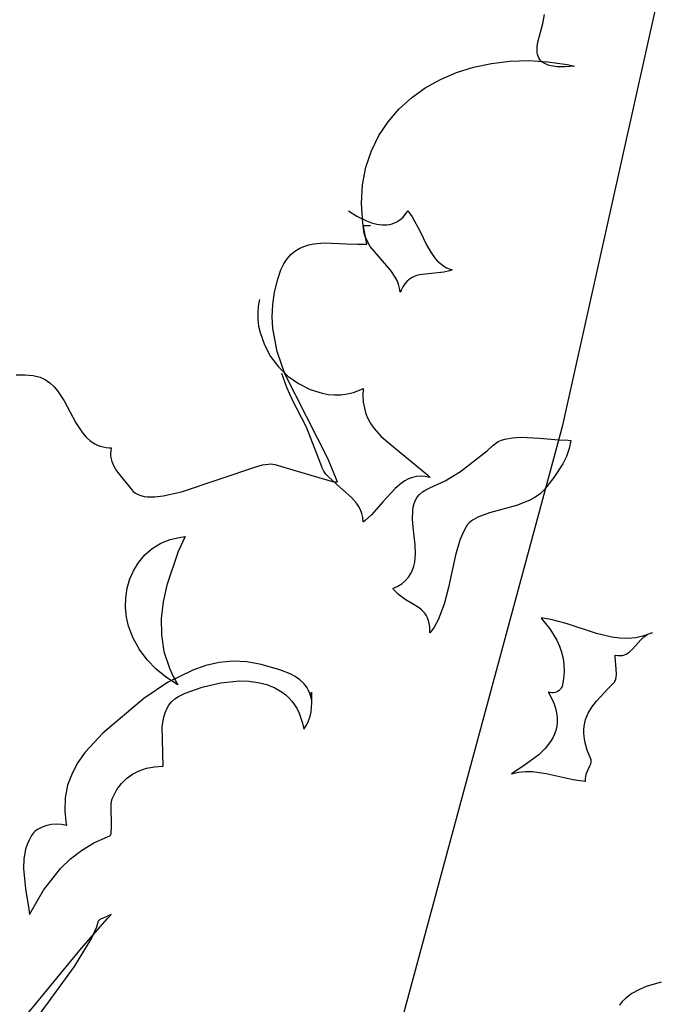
# Model space of a CAD drawing. Extents: x -3.81 to 3.8, y -2.54 to 5.19.
# Tile 6 of 93: x -3.47 to -3.22, y -1.6 to -1.21. Entities that reach past the tile are written whole.
import ezdxf

# ---------------------------------------------------------------- set-up
doc = ezdxf.new("R2010")
doc.units = 0

msp = doc.modelspace()

# ---------------------------------------------------------------- linework, layer by layer
at = {"layer": 'Layer 1', "color": 8, "linetype": 'CONTINUOUS'}
for p, q in [((-3.257424, -1.372662), (-3.195573, -1.094935)), ((-3.344621, -1.695638), (-3.257424, -1.372662))]:
    msp.add_line(p, q, dxfattribs=at)
at = {"layer": 'Layer 1', "color": 7, "linetype": 'CONTINUOUS'}
for p, q in [((-3.265471, -1.212085), (-3.264703, -1.208476)), ((-3.267408, -1.2195), (-3.265471, -1.212085)), ((-3.267666, -1.22124), (-3.267408, -1.2195)), ((-3.267728, -1.222882), (-3.267666, -1.22124)), ((-3.267668, -1.223657), (-3.267728, -1.222882)), ((-3.267539, -1.224399), (-3.267668, -1.223657)), ((-3.267334, -1.225102), (-3.267539, -1.224399)), ((-3.293111, -1.229515), (-3.285995, -1.227981)), ((-3.285995, -1.227981), (-3.278635, -1.227093)), ((-3.278635, -1.227093), (-3.271092, -1.226869)), ((-3.271092, -1.226869), (-3.263427, -1.227327)), ((-3.267047, -1.225764), (-3.267334, -1.225102)), ((-3.266671, -1.226382), (-3.267047, -1.225764)), ((-3.2662, -1.226952), (-3.266671, -1.226382)), ((-3.265625, -1.22747), (-3.2662, -1.226952)), ((-3.264942, -1.227935), (-3.265625, -1.22747)), ((-3.264144, -1.228341), (-3.264942, -1.227935)), ((-3.263223, -1.228687), (-3.264144, -1.228341)), ((-3.263427, -1.227327), (-3.255701, -1.228485)), ((-3.255701, -1.228485), (-3.253767, -1.228887)), ((-3.306368, -1.234453), (-3.299922, -1.231679)), ((-3.299922, -1.231679), (-3.293111, -1.229515)), ((-3.262173, -1.228968), (-3.263223, -1.228687)), ((-3.259661, -1.229324), (-3.262173, -1.228968)), ((-3.256553, -1.229383), (-3.259661, -1.229324)), ((-3.252797, -1.229119), (-3.256553, -1.229383)), ((-3.253767, -1.228887), (-3.2528, -1.229104)), ((-3.2528, -1.229104), (-3.252797, -1.229119)), ((-3.312387, -1.237821), (-3.306368, -1.234453)), ((-3.317919, -1.241764), (-3.312387, -1.237821)), ((-3.322902, -1.246264), (-3.317919, -1.241764)), ((-3.327276, -1.251305), (-3.322902, -1.246264)), ((-3.33098, -1.256867), (-3.327276, -1.251305)), ((-3.333953, -1.262933), (-3.33098, -1.256867)), ((-3.336134, -1.269486), (-3.333953, -1.262933)), ((-3.337462, -1.276508), (-3.336134, -1.269486)), ((-3.337876, -1.28398), (-3.337462, -1.276508)), ((-3.343126, -1.286886), (-3.339769, -1.289098)), ((-3.337316, -1.291886), (-3.337876, -1.28398)), ((-3.320524, -1.288566), (-3.319818, -1.287556)), ((-3.319818, -1.287556), (-3.319486, -1.287001)), ((-3.319486, -1.287001), (-3.319445, -1.286929)), ((-3.319445, -1.286929), (-3.319425, -1.286893)), ((-3.319425, -1.286893), (-3.319423, -1.286889)), ((-3.319423, -1.286889), (-3.319422, -1.286886)), ((-3.319422, -1.286886), (-3.319421, -1.286887)), ((-3.319421, -1.286887), (-3.317618, -1.28933)), ((-3.339769, -1.289098), (-3.335893, -1.291001)), ((-3.335893, -1.291001), (-3.333843, -1.291729)), ((-3.324731, -1.291803), (-3.323813, -1.291379)), ((-3.323813, -1.291379), (-3.322929, -1.290849)), ((-3.322929, -1.290849), (-3.322083, -1.290207)), ((-3.322083, -1.290207), (-3.32128, -1.289448)), ((-3.32128, -1.289448), (-3.320524, -1.288566)), ((-3.317618, -1.28933), (-3.31461, -1.294921)), ((-3.33572, -1.300207), (-3.337316, -1.291886)), ((-3.337197, -1.292817), (-3.337197, -1.292815)), ((-3.337197, -1.292815), (-3.337197, -1.292815)), ((-3.337197, -1.292815), (-3.334236, -1.292815)), ((-3.337197, -1.292821), (-3.337197, -1.292817)), ((-3.337197, -1.292828), (-3.337197, -1.292821)), ((-3.337196, -1.292841), (-3.337197, -1.292828)), ((-3.337196, -1.292869), (-3.337196, -1.292841)), ((-3.337152, -1.293738), (-3.337196, -1.292869)), ((-3.336919, -1.295394), (-3.337152, -1.293738)), ((-3.336506, -1.296951), (-3.336919, -1.295394)), ((-3.333843, -1.291729), (-3.331764, -1.292248)), ((-3.331764, -1.292248), (-3.329688, -1.292517)), ((-3.329688, -1.292517), (-3.327648, -1.29249)), ((-3.327648, -1.29249), (-3.326653, -1.292353)), ((-3.326653, -1.292353), (-3.325679, -1.292126)), ((-3.325679, -1.292126), (-3.324731, -1.291803)), ((-3.31461, -1.294921), (-3.311797, -1.300744)), ((-3.335937, -1.298421), (-3.336506, -1.296951)), ((-3.334407, -1.301144), (-3.335937, -1.298421)), ((-3.366098, -1.304458), (-3.364487, -1.303088)), ((-3.364487, -1.303088), (-3.362757, -1.302003)), ((-3.362757, -1.302003), (-3.36092, -1.301173)), ((-3.36092, -1.301173), (-3.35899, -1.300568)), ((-3.35899, -1.300568), (-3.356978, -1.300157)), ((-3.356978, -1.300157), (-3.352762, -1.299801)), ((-3.352762, -1.299801), (-3.343922, -1.30011)), ((-3.343922, -1.30011), (-3.339503, -1.300296)), ((-3.339503, -1.300296), (-3.337339, -1.300292)), ((-3.337339, -1.300292), (-3.336274, -1.300253)), ((-3.336274, -1.300253), (-3.335746, -1.300222)), ((-3.335746, -1.300222), (-3.33572, -1.300207)), ((-3.326154, -1.310852), (-3.334407, -1.301144)), ((-3.311797, -1.300744), (-3.310239, -1.30348)), ((-3.368908, -1.30817), (-3.367576, -1.306142)), ((-3.367576, -1.306142), (-3.366098, -1.304458)), ((-3.310239, -1.30348), (-3.30846, -1.305957)), ((-3.30846, -1.305957), (-3.30746, -1.307066)), ((-3.30746, -1.307066), (-3.30637, -1.308071)), ((-3.371373, -1.314266), (-3.370083, -1.310573)), ((-3.370083, -1.310573), (-3.368908, -1.30817)), ((-3.32439, -1.313445), (-3.326154, -1.310852)), ((-3.30637, -1.308071), (-3.305181, -1.308958)), ((-3.305181, -1.308958), (-3.303879, -1.309715)), ((-3.302731, -1.310993), (-3.30502, -1.311517)), ((-3.303879, -1.309715), (-3.302455, -1.310328)), ((-3.301646, -1.310591), (-3.302731, -1.310993)), ((-3.302455, -1.310328), (-3.301693, -1.310577)), ((-3.301693, -1.310577), (-3.301669, -1.310584)), ((-3.301669, -1.310584), (-3.301657, -1.310587)), ((-3.301657, -1.310587), (-3.301651, -1.310589)), ((-3.301651, -1.310589), (-3.301648, -1.31059)), ((-3.301648, -1.31059), (-3.301646, -1.31059)), ((-3.301646, -1.31059), (-3.301646, -1.310591)), ((-3.372659, -1.319415), (-3.371373, -1.314266)), ((-3.323667, -1.31483), (-3.32439, -1.313445)), ((-3.323078, -1.31629), (-3.323667, -1.31483)), ((-3.319795, -1.315165), (-3.320636, -1.316137)), ((-3.318881, -1.314364), (-3.319795, -1.315165)), ((-3.317902, -1.313716), (-3.318881, -1.314364)), ((-3.316865, -1.313203), (-3.317902, -1.313716)), ((-3.315778, -1.312807), (-3.316865, -1.313203)), ((-3.314649, -1.312509), (-3.315778, -1.312807)), ((-3.309864, -1.311945), (-3.314649, -1.312509)), ((-3.30502, -1.311517), (-3.309864, -1.311945)), ((-3.322644, -1.317836), (-3.323078, -1.31629)), ((-3.322386, -1.319479), (-3.322644, -1.317836)), ((-3.322068, -1.318665), (-3.322368, -1.319432)), ((-3.321396, -1.317297), (-3.322068, -1.318665)), ((-3.320636, -1.316137), (-3.321396, -1.317297)), ((-3.378677, -1.322441), (-3.379155, -1.325111)), ((-3.373381, -1.32442), (-3.372659, -1.319415)), ((-3.322385, -1.319478), (-3.322386, -1.31948)), ((-3.322386, -1.31948), (-3.322386, -1.319479)), ((-3.322384, -1.319475), (-3.322385, -1.319478)), ((-3.322382, -1.319469), (-3.322384, -1.319475)), ((-3.322377, -1.319456), (-3.322382, -1.319469)), ((-3.322368, -1.319432), (-3.322377, -1.319456)), ((-3.379155, -1.325111), (-3.379358, -1.327773)), ((-3.373588, -1.329294), (-3.373381, -1.32442)), ((-3.379358, -1.327773), (-3.3793, -1.330414)), ((-3.3793, -1.330414), (-3.378995, -1.333022)), ((-3.373328, -1.334048), (-3.373588, -1.329294)), ((-3.378995, -1.333022), (-3.378456, -1.335584)), ((-3.371599, -1.343249), (-3.373328, -1.334048)), ((-3.378456, -1.335584), (-3.376726, -1.340525)), ((-3.376726, -1.340525), (-3.374215, -1.34514)), ((-3.374215, -1.34514), (-3.37103, -1.349331)), ((-3.368579, -1.352121), (-3.371599, -1.343249)), ((-3.37103, -1.349331), (-3.367274, -1.353002)), ((-3.475976, -1.35254), (-3.472498, -1.352498)), ((-3.472498, -1.352498), (-3.469067, -1.352868)), ((-3.469067, -1.352868), (-3.466371, -1.353522)), ((-3.466371, -1.353522), (-3.465304, -1.353948)), ((-3.465304, -1.353948), (-3.4643, -1.354459)), ((-3.4643, -1.354459), (-3.46246, -1.355713)), ((-3.367799, -1.357646), (-3.369787, -1.352067)), ((-3.351276, -1.38631), (-3.368579, -1.352121)), ((-3.367274, -1.353002), (-3.363054, -1.356056)), ((-3.46246, -1.355713), (-3.460819, -1.35724)), ((-3.460819, -1.35724), (-3.459342, -1.358993)), ((-3.365332, -1.362979), (-3.367799, -1.357646)), ((-3.363054, -1.356056), (-3.358473, -1.358396)), ((-3.358473, -1.358396), (-3.353639, -1.359924)), ((-3.338659, -1.358672), (-3.337439, -1.358116)), ((-3.337439, -1.358116), (-3.337288, -1.358042)), ((-3.337197, -1.357998), (-3.337318, -1.360866)), ((-3.337288, -1.358042), (-3.337212, -1.358004)), ((-3.337212, -1.358004), (-3.337203, -1.357999)), ((-3.337203, -1.357999), (-3.337198, -1.357997)), ((-3.337198, -1.357997), (-3.337197, -1.357998)), ((-3.459342, -1.358993), (-3.456751, -1.362994)), ((-3.353639, -1.359924), (-3.351159, -1.360354)), ((-3.351159, -1.360354), (-3.348655, -1.360544)), ((-3.348655, -1.360544), (-3.34614, -1.360484)), ((-3.34614, -1.360484), (-3.343627, -1.360159)), ((-3.343627, -1.360159), (-3.341129, -1.359559)), ((-3.341129, -1.359559), (-3.338659, -1.358672)), ((-3.337318, -1.360866), (-3.337162, -1.363503)), ((-3.456751, -1.362994), (-3.452074, -1.3717)), ((-3.359869, -1.373459), (-3.365332, -1.362979)), ((-3.337162, -1.363503), (-3.336748, -1.365928)), ((-3.336748, -1.365928), (-3.336096, -1.368163)), ((-3.336096, -1.368163), (-3.335228, -1.370226)), ((-3.335228, -1.370226), (-3.334162, -1.37214)), ((-3.452074, -1.3717), (-3.449454, -1.375673)), ((-3.35419, -1.388288), (-3.359869, -1.373459)), ((-3.334162, -1.37214), (-3.332918, -1.373923)), ((-3.332918, -1.373923), (-3.32998, -1.377179)), ((-3.449454, -1.375673), (-3.447956, -1.377405)), ((-3.447956, -1.377405), (-3.446289, -1.378905)), ((-3.32998, -1.377179), (-3.326572, -1.380157)), ((-3.280591, -1.37824), (-3.277527, -1.377697)), ((-3.277527, -1.377697), (-3.274127, -1.377528)), ((-3.274127, -1.377528), (-3.266683, -1.377902)), ((-3.266683, -1.377902), (-3.258985, -1.378549)), ((-3.446289, -1.378905), (-3.444419, -1.38013)), ((-3.444419, -1.38013), (-3.443397, -1.380624)), ((-3.443397, -1.380624), (-3.442312, -1.381031)), ((-3.442312, -1.381031), (-3.44116, -1.381347)), ((-3.44116, -1.381347), (-3.439936, -1.381565)), ((-3.439936, -1.381565), (-3.438636, -1.38168)), ((-3.438636, -1.38168), (-3.437956, -1.381697)), ((-3.437935, -1.381705), (-3.438144, -1.382858)), ((-3.437956, -1.381697), (-3.437935, -1.381705)), ((-3.326572, -1.380157), (-3.311459, -1.392539)), ((-3.2875, -1.382791), (-3.285359, -1.380847)), ((-3.285359, -1.380847), (-3.284357, -1.379975)), ((-3.284357, -1.379975), (-3.283227, -1.379257)), ((-3.283227, -1.379257), (-3.281968, -1.378682)), ((-3.281968, -1.378682), (-3.280591, -1.37824)), ((-3.258985, -1.378549), (-3.255268, -1.378722)), ((-3.254871, -1.382025), (-3.255984, -1.38516)), ((-3.255268, -1.378722), (-3.254368, -1.378732)), ((-3.25424, -1.378732), (-3.254871, -1.382025)), ((-3.254368, -1.378732), (-3.254256, -1.378732)), ((-3.254256, -1.378732), (-3.254242, -1.378732)), ((-3.254242, -1.378732), (-3.25424, -1.378732)), ((-3.438144, -1.382858), (-3.438212, -1.383979)), ((-3.438212, -1.383979), (-3.438151, -1.385068)), ((-3.438151, -1.385068), (-3.437973, -1.386126)), ((-3.298374, -1.391203), (-3.2875, -1.382791)), ((-3.255984, -1.38516), (-3.257465, -1.388133)), ((-3.437973, -1.386126), (-3.437691, -1.387153)), ((-3.437691, -1.387153), (-3.436865, -1.389116)), ((-3.436865, -1.389116), (-3.435771, -1.390959)), ((-3.409838, -1.399354), (-3.380169, -1.389289)), ((-3.380169, -1.389289), (-3.377433, -1.388593)), ((-3.377433, -1.388593), (-3.37512, -1.388218)), ((-3.37512, -1.388218), (-3.374141, -1.388169)), ((-3.374141, -1.388169), (-3.373291, -1.388222)), ((-3.373291, -1.388222), (-3.372534, -1.388378)), ((-3.372534, -1.388378), (-3.358168, -1.39261)), ((-3.353637, -1.389705), (-3.35419, -1.388288)), ((-3.35293, -1.391017), (-3.353637, -1.389705)), ((-3.347568, -1.395028), (-3.351276, -1.38631)), ((-3.257465, -1.388133), (-3.261067, -1.393568)), ((-3.435771, -1.390959), (-3.433181, -1.394302)), ((-3.358168, -1.39261), (-3.351794, -1.394548)), ((-3.35209, -1.392238), (-3.35293, -1.391017)), ((-3.351137, -1.393382), (-3.35209, -1.392238)), ((-3.346606, -1.397488), (-3.351137, -1.393382)), ((-3.317558, -1.393623), (-3.319072, -1.394182)), ((-3.315957, -1.393259), (-3.317558, -1.393623)), ((-3.314258, -1.393111), (-3.315957, -1.393259)), ((-3.312454, -1.3932), (-3.314258, -1.393111)), ((-3.310533, -1.393547), (-3.312454, -1.3932)), ((-3.311459, -1.392539), (-3.310584, -1.393488)), ((-3.310584, -1.393488), (-3.310557, -1.393518)), ((-3.310557, -1.393518), (-3.310544, -1.393533)), ((-3.310544, -1.393533), (-3.310537, -1.393541)), ((-3.310537, -1.393541), (-3.310534, -1.393545)), ((-3.310534, -1.393545), (-3.310532, -1.393547)), ((-3.310532, -1.393547), (-3.310533, -1.393547)), ((-3.304493, -1.394958), (-3.298374, -1.391203)), ((-3.261067, -1.393568), (-3.264784, -1.398328)), ((-3.433181, -1.394302), (-3.430717, -1.397208)), ((-3.430717, -1.397208), (-3.429111, -1.399178)), ((-3.351794, -1.394548), (-3.34948, -1.395136)), ((-3.34948, -1.395136), (-3.348625, -1.395293)), ((-3.348625, -1.395293), (-3.348003, -1.395343)), ((-3.348003, -1.395343), (-3.347787, -1.395323)), ((-3.347787, -1.395323), (-3.347704, -1.395302)), ((-3.347704, -1.395302), (-3.347669, -1.395288)), ((-3.347669, -1.395288), (-3.347638, -1.395273)), ((-3.347638, -1.395273), (-3.347612, -1.395255)), ((-3.347612, -1.395255), (-3.34759, -1.395235)), ((-3.34759, -1.395235), (-3.347573, -1.395213)), ((-3.347573, -1.395213), (-3.347566, -1.395201)), ((-3.347565, -1.395036), (-3.347568, -1.395028)), ((-3.347566, -1.395201), (-3.34756, -1.395189)), ((-3.347559, -1.395054), (-3.347565, -1.395036)), ((-3.34756, -1.395189), (-3.347555, -1.395176)), ((-3.347551, -1.395088), (-3.347559, -1.395054)), ((-3.347555, -1.395176), (-3.347552, -1.395163)), ((-3.347552, -1.395163), (-3.347549, -1.395149)), ((-3.347548, -1.395119), (-3.347551, -1.395088)), ((-3.347549, -1.395149), (-3.347548, -1.395119)), ((-3.341903, -1.401542), (-3.346606, -1.397488)), ((-3.321876, -1.395802), (-3.324446, -1.397952)), ((-3.320508, -1.394915), (-3.321876, -1.395802)), ((-3.319072, -1.394182), (-3.320508, -1.394915)), ((-3.312138, -1.39849), (-3.310531, -1.397776)), ((-3.310531, -1.397776), (-3.304493, -1.394958)), ((-3.429111, -1.399178), (-3.428215, -1.399867)), ((-3.428215, -1.399867), (-3.427192, -1.400417)), ((-3.427192, -1.400417), (-3.426051, -1.400835)), ((-3.426051, -1.400835), (-3.4248, -1.401127)), ((-3.4248, -1.401127), (-3.423445, -1.401303)), ((-3.423445, -1.401303), (-3.420459, -1.40133)), ((-3.420459, -1.40133), (-3.417155, -1.400976)), ((-3.417155, -1.400976), (-3.409838, -1.399354)), ((-3.339896, -1.403842), (-3.341903, -1.401542)), ((-3.324446, -1.397952), (-3.329193, -1.403172)), ((-3.316308, -1.402696), (-3.315591, -1.401462)), ((-3.315591, -1.401462), (-3.314659, -1.400337)), ((-3.314659, -1.400337), (-3.31349, -1.39933)), ((-3.31349, -1.39933), (-3.312138, -1.39849)), ((-3.268556, -1.401588), (-3.270858, -1.402835)), ((-3.266512, -1.4001), (-3.268556, -1.401588)), ((-3.265605, -1.399252), (-3.266512, -1.4001)), ((-3.264784, -1.398328), (-3.265605, -1.399252)), ((-3.339051, -1.405111), (-3.339896, -1.403842)), ((-3.338338, -1.406479), (-3.339051, -1.405111)), ((-3.329193, -1.403172), (-3.333928, -1.408503)), ((-3.317396, -1.406945), (-3.317188, -1.405447)), ((-3.317188, -1.405447), (-3.316833, -1.404027)), ((-3.316833, -1.404027), (-3.316308, -1.402696)), ((-3.275992, -1.404783), (-3.286714, -1.40772)), ((-3.270858, -1.402835), (-3.275992, -1.404783)), ((-3.337777, -1.407962), (-3.338338, -1.406479)), ((-3.33739, -1.409572), (-3.337777, -1.407962)), ((-3.337197, -1.411326), (-3.33739, -1.409572)), ((-3.333928, -1.408503), (-3.336484, -1.410792)), ((-3.31746, -1.410135), (-3.317396, -1.406945)), ((-3.291344, -1.409411), (-3.293267, -1.410465)), ((-3.286714, -1.40772), (-3.291344, -1.409411)), ((-3.337196, -1.411326), (-3.337197, -1.411326)), ((-3.337195, -1.411326), (-3.337196, -1.411326)), ((-3.337192, -1.411324), (-3.337195, -1.411326)), ((-3.337187, -1.41132), (-3.337192, -1.411324)), ((-3.337177, -1.411312), (-3.337187, -1.41132)), ((-3.337155, -1.411297), (-3.337177, -1.411312)), ((-3.336484, -1.410792), (-3.337155, -1.411297)), ((-3.317207, -1.413519), (-3.31746, -1.410135)), ((-3.316465, -1.420548), (-3.317207, -1.413519)), ((-3.296081, -1.41329), (-3.297445, -1.415845)), ((-3.295493, -1.41243), (-3.296081, -1.41329)), ((-3.294849, -1.411717), (-3.295493, -1.41243)), ((-3.294104, -1.411063), (-3.294849, -1.411717)), ((-3.293267, -1.410465), (-3.294104, -1.411063)), ((-3.414369, -1.41838), (-3.410164, -1.417448)), ((-3.408303, -1.417252), (-3.411201, -1.423201)), ((-3.410164, -1.417448), (-3.409048, -1.417316)), ((-3.409048, -1.417316), (-3.408481, -1.417265)), ((-3.408481, -1.417265), (-3.408338, -1.417255)), ((-3.408338, -1.417255), (-3.40832, -1.417253)), ((-3.40832, -1.417253), (-3.408311, -1.417253)), ((-3.408311, -1.417253), (-3.408307, -1.417252)), ((-3.408307, -1.417252), (-3.408304, -1.417252)), ((-3.408304, -1.417252), (-3.408303, -1.417252)), ((-3.297445, -1.415845), (-3.298578, -1.418601)), ((-3.421516, -1.421968), (-3.418156, -1.419909)), ((-3.418156, -1.419909), (-3.414369, -1.41838)), ((-3.316338, -1.424034), (-3.316465, -1.420548)), ((-3.298578, -1.418601), (-3.300334, -1.424593)), ((-3.426912, -1.427407), (-3.424437, -1.424489)), ((-3.424437, -1.424489), (-3.421516, -1.421968)), ((-3.411201, -1.423201), (-3.415707, -1.43672)), ((-3.316614, -1.427395), (-3.316338, -1.424034)), ((-3.300334, -1.424593), (-3.303094, -1.437635)), ((-3.428929, -1.430655), (-3.426912, -1.427407)), ((-3.317472, -1.430551), (-3.316959, -1.429003)), ((-3.316959, -1.429003), (-3.316614, -1.427395)), ((-3.430479, -1.434166), (-3.428929, -1.430655)), ((-3.319093, -1.433422), (-3.318176, -1.432027)), ((-3.318176, -1.432027), (-3.317472, -1.430551)), ((-3.431553, -1.437874), (-3.430479, -1.434166)), ((-3.415707, -1.43672), (-3.417181, -1.44337)), ((-3.325345, -1.437992), (-3.32335, -1.437021)), ((-3.32335, -1.437021), (-3.321657, -1.435929)), ((-3.321657, -1.435929), (-3.320246, -1.434726)), ((-3.320246, -1.434726), (-3.319093, -1.433422)), ((-3.43214, -1.441711), (-3.431553, -1.437874)), ((-3.325345, -1.437993), (-3.325345, -1.437992)), ((-3.32534, -1.438), (-3.325345, -1.437993)), ((-3.325329, -1.438014), (-3.32534, -1.438)), ((-3.325244, -1.438122), (-3.325329, -1.438014)), ((-3.325071, -1.438334), (-3.325244, -1.438122)), ((-3.324724, -1.438744), (-3.325071, -1.438334)), ((-3.323301, -1.440203), (-3.324724, -1.438744)), ((-3.320376, -1.442437), (-3.323301, -1.440203)), ((-3.303094, -1.437635), (-3.304829, -1.444195)), ((-3.432232, -1.445611), (-3.43214, -1.441711)), ((-3.417181, -1.44337), (-3.417952, -1.44998)), ((-3.317509, -1.444135), (-3.320376, -1.442437)), ((-3.314898, -1.445743), (-3.317509, -1.444135)), ((-3.304829, -1.444195), (-3.307288, -1.450454)), ((-3.431817, -1.449507), (-3.432232, -1.445611)), ((-3.313748, -1.446654), (-3.314898, -1.445743)), ((-3.312736, -1.44771), (-3.313748, -1.446654)), ((-3.312289, -1.44831), (-3.312736, -1.44771)), ((-3.311885, -1.448968), (-3.312289, -1.44831)), ((-3.311528, -1.449689), (-3.311885, -1.448968)), ((-3.430971, -1.453064), (-3.431817, -1.449507)), ((-3.417952, -1.44998), (-3.417883, -1.456574)), ((-3.310965, -1.451355), (-3.311528, -1.449689)), ((-3.310624, -1.453361), (-3.310965, -1.451355)), ((-3.307288, -1.450454), (-3.308904, -1.453393)), ((-3.266086, -1.449843), (-3.26609, -1.449843)), ((-3.26609, -1.449843), (-3.266089, -1.449844)), ((-3.266089, -1.449844), (-3.262629, -1.454149)), ((-3.26608, -1.449844), (-3.266086, -1.449843)), ((-3.265981, -1.449853), (-3.26608, -1.449844)), ((-3.265785, -1.449872), (-3.265981, -1.449853)), ((-3.265393, -1.449914), (-3.265785, -1.449872)), ((-3.262274, -1.450403), (-3.265393, -1.449914)), ((-3.256125, -1.452006), (-3.262274, -1.450403)), ((-3.243945, -1.456038), (-3.256125, -1.452006)), ((-3.429132, -1.457859), (-3.430971, -1.453064)), ((-3.417883, -1.456574), (-3.416838, -1.463176)), ((-3.310531, -1.455765), (-3.310624, -1.453361)), ((-3.310529, -1.455765), (-3.310531, -1.455768)), ((-3.310531, -1.455768), (-3.310531, -1.455765)), ((-3.310513, -1.455744), (-3.310529, -1.455765)), ((-3.310449, -1.455659), (-3.310513, -1.455744)), ((-3.310323, -1.455489), (-3.310449, -1.455659)), ((-3.309829, -1.454802), (-3.310323, -1.455489)), ((-3.308904, -1.453393), (-3.309829, -1.454802)), ((-3.262629, -1.454149), (-3.259877, -1.45868)), ((-3.237784, -1.457511), (-3.243945, -1.456038)), ((-3.224993, -1.456975), (-3.22827, -1.457694)), ((-3.225076, -1.457332), (-3.224436, -1.456851)), ((-3.22165, -1.455768), (-3.224993, -1.456975)), ((-3.224436, -1.456851), (-3.223755, -1.45644)), ((-3.223755, -1.45644), (-3.223024, -1.456109)), ((-3.223024, -1.456109), (-3.22236, -1.455901)), ((-3.22236, -1.455901), (-3.22165, -1.455768)), ((-3.426641, -1.462333), (-3.429132, -1.457859)), ((-3.259877, -1.45868), (-3.258806, -1.461042)), ((-3.234657, -1.457902), (-3.237784, -1.457511)), ((-3.231489, -1.457983), (-3.234657, -1.457902)), ((-3.22827, -1.457694), (-3.231489, -1.457983)), ((-3.229545, -1.462261), (-3.227359, -1.459715)), ((-3.227359, -1.459715), (-3.226258, -1.458456)), ((-3.226258, -1.458456), (-3.225076, -1.457332)), ((-3.423554, -1.466461), (-3.426641, -1.462333)), ((-3.416838, -1.463176), (-3.414679, -1.469813)), ((-3.258806, -1.461042), (-3.257959, -1.463476)), ((-3.257959, -1.463476), (-3.257351, -1.465985)), ((-3.236465, -1.464655), (-3.236464, -1.464654)), ((-3.236465, -1.464656), (-3.236465, -1.464655)), ((-3.236465, -1.46466), (-3.236465, -1.464656)), ((-3.236465, -1.464668), (-3.236465, -1.46466)), ((-3.236464, -1.464737), (-3.236465, -1.464668)), ((-3.236464, -1.464654), (-3.235445, -1.464806)), ((-3.236463, -1.464875), (-3.236464, -1.464737)), ((-3.235445, -1.464806), (-3.234504, -1.464825)), ((-3.234504, -1.464825), (-3.233636, -1.464725)), ((-3.233636, -1.464725), (-3.232833, -1.464516)), ((-3.232833, -1.464516), (-3.232088, -1.464211)), ((-3.232088, -1.464211), (-3.231394, -1.463821)), ((-3.231394, -1.463821), (-3.230743, -1.463358)), ((-3.230743, -1.463358), (-3.229545, -1.462261)), ((-3.419926, -1.470217), (-3.423554, -1.466461)), ((-3.394713, -1.467602), (-3.400079, -1.468808)), ((-3.389241, -1.467067), (-3.394713, -1.467602)), ((-3.383673, -1.467286), (-3.389241, -1.467067)), ((-3.37802, -1.468342), (-3.383673, -1.467286)), ((-3.374794, -1.469299), (-3.37802, -1.468342)), ((-3.257351, -1.465985), (-3.256999, -1.468574)), ((-3.256999, -1.468574), (-3.256917, -1.471249)), ((-3.236449, -1.465435), (-3.236463, -1.464875)), ((-3.236089, -1.470145), (-3.236449, -1.465435)), ((-3.415812, -1.473574), (-3.419926, -1.470217)), ((-3.405327, -1.470603), (-3.415429, -1.475634)), ((-3.414679, -1.469813), (-3.413138, -1.473152)), ((-3.400079, -1.468808), (-3.405327, -1.470603)), ((-3.370579, -1.47057), (-3.374794, -1.469299)), ((-3.366344, -1.472181), (-3.370579, -1.47057)), ((-3.364356, -1.47322), (-3.366344, -1.472181)), ((-3.256917, -1.471249), (-3.257121, -1.474013)), ((-3.236113, -1.473386), (-3.236033, -1.472376)), ((-3.236033, -1.472376), (-3.236089, -1.470145)), ((-3.415429, -1.475634), (-3.424934, -1.482035)), ((-3.411268, -1.476508), (-3.415812, -1.473574)), ((-3.413138, -1.473152), (-3.412245, -1.474827)), ((-3.412245, -1.474827), (-3.411767, -1.475667)), ((-3.411767, -1.475667), (-3.41152, -1.476087)), ((-3.41152, -1.476087), (-3.411395, -1.476298)), ((-3.411395, -1.476298), (-3.411331, -1.476403)), ((-3.411331, -1.476403), (-3.4113, -1.476455)), ((-3.4113, -1.476455), (-3.411284, -1.476482)), ((-3.411284, -1.476482), (-3.411276, -1.476495)), ((-3.411276, -1.476495), (-3.411272, -1.476501)), ((-3.411272, -1.476501), (-3.41127, -1.476505)), ((-3.41127, -1.476505), (-3.411268, -1.476507)), ((-3.411268, -1.476507), (-3.411268, -1.476508)), ((-3.401572, -1.47741), (-3.394188, -1.475666)), ((-3.394188, -1.475666), (-3.386602, -1.474949)), ((-3.386602, -1.474949), (-3.382867, -1.475061)), ((-3.382867, -1.475061), (-3.379241, -1.475533)), ((-3.379241, -1.475533), (-3.375779, -1.476401)), ((-3.375779, -1.476401), (-3.372533, -1.477697)), ((-3.362529, -1.474471), (-3.364356, -1.47322)), ((-3.360919, -1.475975), (-3.362529, -1.474471)), ((-3.360212, -1.476836), (-3.360919, -1.475975)), ((-3.257553, -1.476535), (-3.257748, -1.477158)), ((-3.257121, -1.474013), (-3.257553, -1.476535)), ((-3.239415, -1.47808), (-3.237052, -1.475739)), ((-3.237052, -1.475739), (-3.236807, -1.475433)), ((-3.236807, -1.475433), (-3.236601, -1.475089)), ((-3.236601, -1.475089), (-3.236431, -1.47471)), ((-3.236431, -1.47471), (-3.236295, -1.474298)), ((-3.236295, -1.474298), (-3.236113, -1.473386)), ((-3.410997, -1.481177), (-3.408328, -1.479902)), ((-3.408328, -1.479902), (-3.401572, -1.47741)), ((-3.372533, -1.477697), (-3.369558, -1.479458)), ((-3.369558, -1.479458), (-3.368188, -1.480523)), ((-3.368188, -1.480523), (-3.366906, -1.481717)), ((-3.35958, -1.477776), (-3.360212, -1.476836)), ((-3.359029, -1.4788), (-3.35958, -1.477776)), ((-3.358567, -1.479914), (-3.359029, -1.4788)), ((-3.358201, -1.481124), (-3.358567, -1.479914)), ((-3.357937, -1.479471), (-3.357937, -1.479469)), ((-3.357937, -1.479469), (-3.357937, -1.479469)), ((-3.357937, -1.479469), (-3.357937, -1.482433)), ((-3.357936, -1.479478), (-3.357937, -1.479471)), ((-3.357935, -1.479493), (-3.357936, -1.479478)), ((-3.357917, -1.479734), (-3.357935, -1.479493)), ((-3.357762, -1.483552), (-3.357917, -1.479734)), ((-3.263129, -1.479469), (-3.26313, -1.479469)), ((-3.26313, -1.479469), (-3.263128, -1.479471)), ((-3.263126, -1.47947), (-3.263129, -1.479469)), ((-3.263128, -1.479471), (-3.26103, -1.483807)), ((-3.263119, -1.479471), (-3.263126, -1.47947)), ((-3.26307, -1.479485), (-3.263119, -1.479471)), ((-3.262971, -1.479511), (-3.26307, -1.479485)), ((-3.26258, -1.479597), (-3.262971, -1.479511)), ((-3.261828, -1.479687), (-3.26258, -1.479597)), ((-3.261119, -1.479671), (-3.261828, -1.479687)), ((-3.260456, -1.479556), (-3.261119, -1.479671)), ((-3.259846, -1.479348), (-3.260456, -1.479556)), ((-3.259293, -1.479055), (-3.259846, -1.479348)), ((-3.258801, -1.478683), (-3.259293, -1.479055)), ((-3.258377, -1.478239), (-3.258801, -1.478683)), ((-3.258024, -1.477728), (-3.258377, -1.478239)), ((-3.257748, -1.477158), (-3.258024, -1.477728)), ((-3.24401, -1.48303), (-3.239415, -1.47808)), ((-3.424934, -1.482035), (-3.441308, -1.495805)), ((-3.414834, -1.484665), (-3.413778, -1.483338)), ((-3.413778, -1.483338), (-3.412506, -1.48217)), ((-3.412506, -1.48217), (-3.410997, -1.481177)), ((-3.366906, -1.481717), (-3.365718, -1.483045)), ((-3.365718, -1.483045), (-3.364631, -1.48451)), ((-3.364631, -1.48451), (-3.363651, -1.486117)), ((-3.357937, -1.482433), (-3.358201, -1.481124)), ((-3.358044, -1.487283), (-3.357762, -1.483552)), ((-3.26103, -1.483807), (-3.260351, -1.485833)), ((-3.24583, -1.485433), (-3.24401, -1.48303)), ((-3.416881, -1.489438), (-3.416367, -1.487731)), ((-3.416367, -1.487731), (-3.41569, -1.486134)), ((-3.41569, -1.486134), (-3.414834, -1.484665)), ((-3.363651, -1.486117), (-3.362786, -1.48787)), ((-3.362786, -1.48787), (-3.361425, -1.491832)), ((-3.358425, -1.4891), (-3.358044, -1.487283)), ((-3.260351, -1.485833), (-3.259903, -1.48777)), ((-3.259903, -1.48777), (-3.259676, -1.489622)), ((-3.248326, -1.490394), (-3.247281, -1.487868)), ((-3.247281, -1.487868), (-3.24583, -1.485433)), ((-3.417498, -1.493121), (-3.416881, -1.489438)), ((-3.361425, -1.491832), (-3.360943, -1.49405)), ((-3.359823, -1.492606), (-3.359008, -1.490876)), ((-3.359008, -1.490876), (-3.358425, -1.4891)), ((-3.259657, -1.491394), (-3.259836, -1.493089)), ((-3.259676, -1.489622), (-3.259657, -1.491394)), ((-3.248927, -1.493072), (-3.248684, -1.49171)), ((-3.248684, -1.49171), (-3.248326, -1.490394)), ((-3.441308, -1.495805), (-3.448291, -1.503395)), ((-3.417193, -1.509095), (-3.417498, -1.493121)), ((-3.360943, -1.49405), (-3.360917, -1.494194)), ((-3.360917, -1.494194), (-3.360904, -1.494267)), ((-3.360904, -1.494267), (-3.360903, -1.494276)), ((-3.360903, -1.494276), (-3.360901, -1.494283)), ((-3.360901, -1.494283), (-3.359823, -1.492606)), ((-3.260741, -1.496271), (-3.261444, -1.497765)), ((-3.260201, -1.494714), (-3.260741, -1.496271)), ((-3.259836, -1.493089), (-3.260201, -1.494714)), ((-3.24905, -1.494486), (-3.248927, -1.493072)), ((-3.249048, -1.495961), (-3.24905, -1.494486)), ((-3.248649, -1.499121), (-3.249048, -1.495961)), ((-3.262299, -1.499201), (-3.26442, -1.501914)), ((-3.261444, -1.497765), (-3.262299, -1.499201)), ((-3.247695, -1.502612), (-3.248649, -1.499121)), ((-3.448291, -1.503395), (-3.451209, -1.507529)), ((-3.26442, -1.501914), (-3.267011, -1.504446)), ((-3.246146, -1.506495), (-3.247695, -1.502612)), ((-3.451209, -1.507529), (-3.453599, -1.51193)), ((-3.267011, -1.504446), (-3.273242, -1.509105)), ((-3.246575, -1.508858), (-3.246277, -1.508148)), ((-3.246277, -1.508148), (-3.246085, -1.507501)), ((-3.246146, -1.506496), (-3.246146, -1.506495)), ((-3.246145, -1.506497), (-3.246146, -1.506496)), ((-3.246144, -1.506499), (-3.246145, -1.506497)), ((-3.246138, -1.506514), (-3.246144, -1.506499)), ((-3.246125, -1.506544), (-3.246138, -1.506514)), ((-3.246084, -1.506666), (-3.246125, -1.506544)), ((-3.246085, -1.507501), (-3.246042, -1.507204)), ((-3.246056, -1.506793), (-3.246084, -1.506666)), ((-3.24604, -1.506925), (-3.246056, -1.506793)), ((-3.246042, -1.507204), (-3.24604, -1.506925)), ((-3.453599, -1.51193), (-3.455353, -1.516628)), ((-3.429365, -1.512237), (-3.426699, -1.510858)), ((-3.426699, -1.510858), (-3.423787, -1.509856)), ((-3.423787, -1.509856), (-3.420654, -1.50926)), ((-3.420654, -1.50926), (-3.417324, -1.509096)), ((-3.417324, -1.509096), (-3.417217, -1.509098)), ((-3.417217, -1.509098), (-3.417204, -1.509098)), ((-3.417204, -1.509098), (-3.417197, -1.509098)), ((-3.417197, -1.509098), (-3.417194, -1.509098)), ((-3.417194, -1.509098), (-3.417193, -1.509095)), ((-3.27794, -1.512059), (-3.275117, -1.511433)), ((-3.277939, -1.512058), (-3.27794, -1.512059)), ((-3.277932, -1.512054), (-3.277939, -1.512058)), ((-3.277918, -1.512045), (-3.277932, -1.512054)), ((-3.277807, -1.511978), (-3.277918, -1.512045)), ((-3.277585, -1.511843), (-3.277807, -1.511978)), ((-3.2767, -1.511302), (-3.277585, -1.511843)), ((-3.273242, -1.509105), (-3.2767, -1.511302)), ((-3.275117, -1.511433), (-3.272333, -1.511174)), ((-3.272333, -1.511174), (-3.26958, -1.511219)), ((-3.26958, -1.511219), (-3.264141, -1.511974)), ((-3.264141, -1.511974), (-3.253355, -1.514386)), ((-3.248041, -1.512194), (-3.247333, -1.510441)), ((-3.247333, -1.510441), (-3.246575, -1.508858)), ((-3.435641, -1.518374), (-3.43386, -1.516023)), ((-3.43386, -1.516023), (-3.43176, -1.513968)), ((-3.43176, -1.513968), (-3.429365, -1.512237)), ((-3.253355, -1.514386), (-3.250639, -1.514812)), ((-3.250639, -1.514812), (-3.249274, -1.514956)), ((-3.249274, -1.514956), (-3.24859, -1.515007)), ((-3.24859, -1.515007), (-3.248418, -1.515018)), ((-3.248418, -1.515018), (-3.248333, -1.515023)), ((-3.248382, -1.514063), (-3.248277, -1.513118)), ((-3.248372, -1.514542), (-3.248382, -1.514063)), ((-3.248315, -1.515023), (-3.248372, -1.514542)), ((-3.248333, -1.515023), (-3.248322, -1.515023)), ((-3.248322, -1.515023), (-3.248317, -1.515024)), ((-3.248317, -1.515024), (-3.248315, -1.515023)), ((-3.248277, -1.513118), (-3.248041, -1.512194)), ((-3.455353, -1.516628), (-3.456362, -1.521652)), ((-3.437077, -1.520996), (-3.435641, -1.518374)), ((-3.456362, -1.521652), (-3.456516, -1.527032)), ((-3.437947, -1.524227), (-3.437763, -1.523097)), ((-3.437763, -1.523097), (-3.437491, -1.522045)), ((-3.437491, -1.522045), (-3.437077, -1.520996)), ((-3.456516, -1.527032), (-3.45624, -1.529865)), ((-3.437856, -1.533652), (-3.437947, -1.524227)), ((-3.45624, -1.529865), (-3.456007, -1.53132)), ((-3.456007, -1.53132), (-3.455866, -1.532056)), ((-3.468945, -1.535702), (-3.469411, -1.536271)), ((-3.468395, -1.535166), (-3.468945, -1.535702)), ((-3.467769, -1.534666), (-3.468395, -1.535166)), ((-3.467073, -1.534204), (-3.467769, -1.534666)), ((-3.465497, -1.53341), (-3.467073, -1.534204)), ((-3.463722, -1.532807), (-3.465497, -1.53341)), ((-3.461802, -1.53242), (-3.463722, -1.532807)), ((-3.45979, -1.532273), (-3.461802, -1.53242)), ((-3.457742, -1.532392), (-3.45979, -1.532273)), ((-3.45571, -1.532799), (-3.457742, -1.532392)), ((-3.455866, -1.532056), (-3.455789, -1.532427)), ((-3.455789, -1.532427), (-3.45575, -1.532613)), ((-3.45575, -1.532613), (-3.455729, -1.532706)), ((-3.455729, -1.532706), (-3.455719, -1.532753)), ((-3.455719, -1.532753), (-3.455714, -1.532776)), ((-3.455714, -1.532776), (-3.455711, -1.532788)), ((-3.455711, -1.532788), (-3.45571, -1.532795)), ((-3.45571, -1.532795), (-3.45571, -1.532799)), ((-3.437986, -1.536052), (-3.437888, -1.535387)), ((-3.437888, -1.535387), (-3.437856, -1.533652)), ((-3.47078, -1.538593), (-3.471573, -1.540408)), ((-3.469779, -1.536824), (-3.47078, -1.538593)), ((-3.469411, -1.536271), (-3.469779, -1.536824)), ((-3.444872, -1.539729), (-3.439369, -1.537257)), ((-3.439369, -1.537257), (-3.43849, -1.536927)), ((-3.43849, -1.536927), (-3.438412, -1.536877)), ((-3.438412, -1.536877), (-3.438339, -1.536815)), ((-3.438339, -1.536815), (-3.438272, -1.53674)), ((-3.438272, -1.53674), (-3.438211, -1.536654)), ((-3.438211, -1.536654), (-3.438156, -1.536555)), ((-3.438156, -1.536555), (-3.438061, -1.536325)), ((-3.438061, -1.536325), (-3.437986, -1.536052)), ((-3.472176, -1.542265), (-3.472879, -1.546085)), ((-3.471573, -1.540408), (-3.472176, -1.542265)), ((-3.45423, -1.54615), (-3.449808, -1.542711)), ((-3.449808, -1.542711), (-3.444872, -1.539729)), ((-3.472879, -1.546085), (-3.473027, -1.55002)), ((-3.458193, -1.549993), (-3.45423, -1.54615)), ((-3.473027, -1.55002), (-3.472213, -1.558102)), ((-3.464955, -1.558681), (-3.458193, -1.549993)), ((-3.472213, -1.558102), (-3.470839, -1.56624)), ((-3.470522, -1.56835), (-3.464955, -1.558681)), ((-3.470839, -1.56624), (-3.470538, -1.568252)), ((-3.470538, -1.568252), (-3.470529, -1.568314)), ((-3.470529, -1.568314), (-3.470525, -1.568346)), ((-3.470525, -1.568346), (-3.470524, -1.568354)), ((-3.470524, -1.568354), (-3.470522, -1.56835)), ((-3.449846, -1.581844), (-3.439443, -1.569962)), ((-3.443162, -1.57113), (-3.443198, -1.571215)), ((-3.443116, -1.571046), (-3.443162, -1.57113)), ((-3.442998, -1.570881), (-3.443116, -1.571046)), ((-3.442846, -1.570722), (-3.442998, -1.570881)), ((-3.442453, -1.570414), (-3.442846, -1.570722)), ((-3.441959, -1.570121), (-3.442453, -1.570414)), ((-3.439975, -1.569238), (-3.441959, -1.570121)), ((-3.437934, -1.568355), (-3.439975, -1.569238)), ((-3.439443, -1.569962), (-3.438026, -1.56845)), ((-3.438026, -1.56845), (-3.437956, -1.568377)), ((-3.437956, -1.568377), (-3.437938, -1.56836)), ((-3.437938, -1.56836), (-3.437934, -1.568355)), ((-3.437934, -1.568355), (-3.437934, -1.568355)), ((-3.443824, -1.573482), (-3.445717, -1.577526)), ((-3.44335, -1.571991), (-3.443824, -1.573482)), ((-3.44324, -1.57139), (-3.44335, -1.571991)), ((-3.443224, -1.571302), (-3.44324, -1.57139)), ((-3.443198, -1.571215), (-3.443224, -1.571302)), ((-3.445717, -1.577526), (-3.452712, -1.589165)), ((-3.48318, -1.622384), (-3.449846, -1.581844)), ((-3.452712, -1.589165), (-3.499791, -1.653697)), ((-3.227013, -1.598429), (-3.229776, -1.599999)), ((-3.22413, -1.597176), (-3.227013, -1.598429)), ((-3.21808, -1.595461), (-3.22413, -1.597176)), ((-3.232397, -1.601926), (-3.233644, -1.60313)), ((-3.229776, -1.599999), (-3.232397, -1.601926)), ((-3.233644, -1.60313), (-3.234828, -1.604654))]:
    msp.add_line(p, q, dxfattribs=at)

doc.saveas('drawing.dxf')
